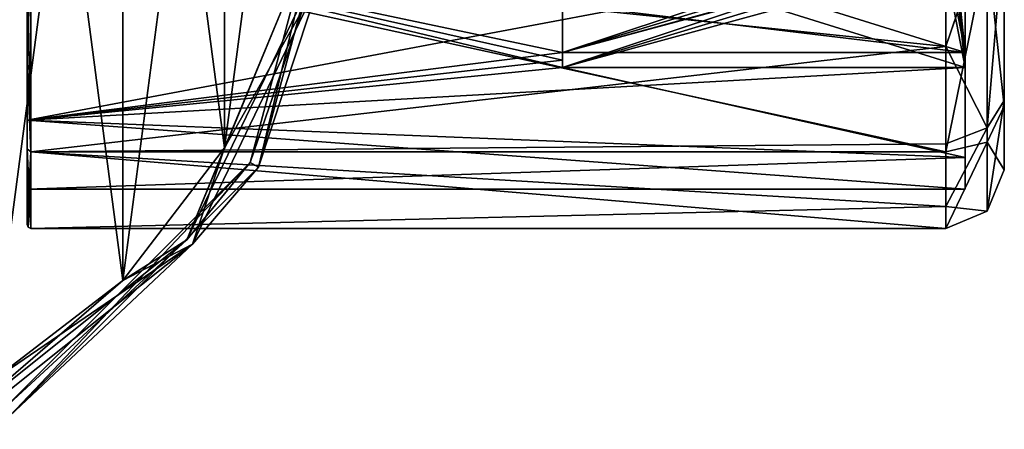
# Model space of a CAD drawing. Header units: millimetres. Extents: x -145 to 248, y -150 to 247.
# Tile 107 of 174: x 93 to 143, y -31 to -10. Entities that reach past the tile are written whole.
import ezdxf

# ---------------------------------------------------------------- set-up
doc = ezdxf.new("R2010")
doc.units = ezdxf.units.MM
doc.header["$LTSCALE"] = 65.185185
for name, color, linetype in [('1422', 7, 'CONTINUOUS'), ('1424', 7, 'CONTINUOUS'), ('1427', 7, 'CONTINUOUS'), ('1428', 7, 'CONTINUOUS'), ('1437', 7, 'CONTINUOUS'), ('453', 7, 'CONTINUOUS'), ('456', 7, 'CONTINUOUS'), ('462', 7, 'CONTINUOUS'), ('463', 7, 'CONTINUOUS'), ('464', 7, 'CONTINUOUS'), ('465', 7, 'CONTINUOUS'), ('466', 7, 'CONTINUOUS'), ('950', 7, 'CONTINUOUS'), ('954', 7, 'CONTINUOUS'), ('955', 7, 'CONTINUOUS'), ('956', 7, 'CONTINUOUS'), ('960', 7, 'CONTINUOUS'), ('967', 7, 'CONTINUOUS'), ('970', 7, 'CONTINUOUS'), ('971', 7, 'CONTINUOUS'), ('972', 7, 'CONTINUOUS'), ('973', 7, 'CONTINUOUS'), ('974', 7, 'CONTINUOUS'), ('985', 7, 'CONTINUOUS'), ('986', 7, 'CONTINUOUS')]:
    doc.layers.add(name, color=color, linetype=linetype)

msp = doc.modelspace()

# ---------------------------------------------------------------- linework, layer by layer
at = {"layer": '1422', "color": 7, "linetype": 'CONTINUOUS', "true_color": 0xe0f2ff}
for points in [[(93.25, -14.967, 10.874), (93.25, -5.717, 17.595), (120.65, -12.27, 13.845), (93.25, -14.967, 10.874)], [(120.65, -12.27, 13.845), (93.25, -5.717, 17.595), (120.65, -11.892, 14.172), (120.65, -12.27, 13.845)], [(120.65, -11.504, 14.488), (93.25, -5.717, 17.595), (141.25, -11.504, 14.488), (120.65, -11.504, 14.488)], [(93.25, -5.717, 17.595), (120.65, -11.504, 14.488), (120.65, -11.892, 14.172), (93.25, -5.717, 17.595)], [(141.25, -11.504, 14.488), (93.25, -5.717, 17.595), (141.25, -5.94, 17.52), (141.25, -11.504, 14.488)], [(141.25, -16.871, 7.591), (93.25, -14.967, 10.874), (120.65, -12.27, 13.845), (141.25, -16.871, 7.591)], [(141.25, -12.27, 13.845), (141.25, -16.871, 7.591), (120.65, -12.27, 13.845), (141.25, -12.27, 13.845)], [(141.25, -18.5), (93.25, -18.5), (93.25, -14.967, 10.874), (141.25, -18.5)], [(141.25, -18.5), (93.25, -14.967, 10.874), (141.25, -16.871, 7.591), (141.25, -18.5)]]:
    msp.add_3dface(points, dxfattribs=at)
at = {"layer": '1424', "color": 7, "linetype": 'CONTINUOUS', "true_color": 0xe0f2ff}
for points in [[(140.25, -11.191, 17.176), (140.25, -5, 19.881), (93.45, -6.335, 19.497), (140.25, -11.191, 17.176)], [(140.25, -11.191, 17.176), (93.45, -6.335, 19.497), (93.45, -16.585, 12.05), (140.25, -11.191, 17.176)], [(140.25, -16.167, 12.605), (140.25, -11.191, 17.176), (93.45, -16.585, 12.05), (140.25, -16.167, 12.605)], [(140.25, -19.387, 6.664), (140.25, -16.167, 12.605), (93.45, -16.585, 12.05), (140.25, -19.387, 6.664)], [(93.45, -20.5), (140.25, -19.387, 6.664), (93.45, -16.585, 12.05), (93.45, -20.5)], [(93.45, -20.5), (140.25, -20.5), (140.25, -19.387, 6.664), (93.45, -20.5)]]:
    msp.add_3dface(points, dxfattribs=at)
at = {"layer": '1427', "color": 7, "linetype": 'CONTINUOUS', "true_color": 0xe0f2ff}
for points in [[(141.25, -11.504, -14.488), (141.25, -5.876, -7.78), (141.25, -6.387, -13.375), (141.25, -11.504, -14.488)], [(141.25, -5.94, -17.52), (141.25, -11.504, -14.488), (141.25, -6.438, -15.47), (141.25, -5.94, -17.52)], [(141.25, -11.504, -14.488), (141.25, -6.387, -13.375), (141.25, -6.438, -15.47), (141.25, -11.504, -14.488)]]:
    msp.add_3dface(points, dxfattribs=at)
at = {"layer": '1428', "color": 7, "linetype": 'CONTINUOUS', "true_color": 0xe0f2ff}
msp.add_3dface([(141.25, -5.876, 7.78), (141.25, -11.504, 14.488), (141.25, -5.94, 17.52), (141.25, -5.876, 7.78)], dxfattribs=at)
at = {"layer": '1437', "color": 7, "linetype": 'CONTINUOUS', "true_color": 0xe0f2ff}
for points in [[(120.65, -5.071, 6.821), (120.65, -5.464, 6.511), (120.65, -12.27, 13.845), (120.65, -5.071, 6.821)], [(120.65, -5.071, 6.821), (120.65, -12.27, 13.845), (120.65, -11.892, 14.172), (120.65, -5.071, 6.821)], [(120.65, -11.504, 14.488), (120.65, -5.071, 6.821), (120.65, -11.892, 14.172), (120.65, -11.504, 14.488)], [(120.65, -5.464, 6.511), (120.65, -5.837, 6.179), (120.65, -12.27, 13.845), (120.65, -5.464, 6.511)]]:
    msp.add_3dface(points, dxfattribs=at)
at = {"layer": '453', "linetype": 'CONTINUOUS'}
for points in [[(109.25, 0, -81.5), (105.094, -17.375, -81.5), (104.661, -17.125, -81.5), (109.25, 0, -81.5)], [(109.75, 0, -81.5), (105.094, -17.375, -81.5), (109.25, 0, -81.5), (109.75, 0, -81.5)], [(104.661, -17.125, -81.5), (92.375, -30.094, -81.5), (92.125, -29.661, -81.5), (104.661, -17.125, -81.5)], [(105.094, -17.375, -81.5), (92.375, -30.094, -81.5), (104.661, -17.125, -81.5), (105.094, -17.375, -81.5)]]:
    msp.add_3dface(points, dxfattribs=at)
at = {"layer": '456', "linetype": 'CONTINUOUS'}
for points in [[(98.155, 23.16, -57), (91.371, -28.365, -57), (91.371, 28.365, -57), (98.155, 23.16, -57)], [(98.155, -23.16, -57), (91.371, -28.365, -57), (98.155, 23.16, -57), (98.155, -23.16, -57)], [(103.361, 16.377, -57), (98.155, -23.16, -57), (98.155, 23.16, -57), (103.361, 16.377, -57)], [(103.361, -16.377, -57), (98.155, -23.16, -57), (103.361, 16.377, -57), (103.361, -16.377, -57)], [(106.634, 8.477, -57), (103.361, -16.377, -57), (103.361, 16.377, -57), (106.634, 8.477, -57)], [(106.634, -8.477, -57), (103.361, -16.377, -57), (106.634, 8.477, -57), (106.634, -8.477, -57)]]:
    msp.add_3dface(points, dxfattribs=at)
at = {"layer": '462', "linetype": 'CONTINUOUS'}
for points in [[(98.155, 23.16, -56.5), (91.371, 28.365, -56.5), (98.155, -23.16, -56.5), (98.155, 23.16, -56.5)], [(98.155, -23.16, -56.5), (91.371, 28.365, -56.5), (91.371, -28.365, -56.5), (98.155, -23.16, -56.5)], [(103.361, 16.377, -56.5), (98.155, 23.16, -56.5), (103.361, -16.377, -56.5), (103.361, 16.377, -56.5)], [(103.361, -16.377, -56.5), (98.155, 23.16, -56.5), (98.155, -23.16, -56.5), (103.361, -16.377, -56.5)], [(106.634, -8.477, -56.5), (103.361, 16.377, -56.5), (103.361, -16.377, -56.5), (106.634, -8.477, -56.5)]]:
    msp.add_3dface(points, dxfattribs=at)
at = {"layer": '463', "linetype": 'CONTINUOUS'}
for points in [[(109.75, 0, -58.5), (108.308, -7.602, -57.086), (105.094, -17.375, -58.5), (109.75, 0, -58.5)], [(108.308, -7.602, -57.086), (103.361, -16.377, -56.5), (101.711, -21.301, -57.086), (108.308, -7.602, -57.086)], [(108.308, -7.602, -57.086), (101.711, -21.301, -57.086), (105.094, -17.375, -58.5), (108.308, -7.602, -57.086)], [(106.634, -8.477, -56.5), (103.361, -16.377, -56.5), (108.308, -7.602, -57.086), (106.634, -8.477, -56.5)], [(103.361, -16.377, -56.5), (98.155, -23.16, -56.5), (101.711, -21.301, -57.086), (103.361, -16.377, -56.5)], [(105.094, -17.375, -58.5), (101.711, -21.301, -57.086), (92.375, -30.094, -58.5), (105.094, -17.375, -58.5)], [(101.711, -21.301, -57.086), (91.371, -28.365, -56.5), (89.823, -30.781, -57.086), (101.711, -21.301, -57.086)], [(101.711, -21.301, -57.086), (89.823, -30.781, -57.086), (92.375, -30.094, -58.5), (101.711, -21.301, -57.086)], [(98.155, -23.16, -56.5), (91.371, -28.365, -56.5), (101.711, -21.301, -57.086), (98.155, -23.16, -56.5)]]:
    msp.add_3dface(points, dxfattribs=at)
at = {"layer": '464', "linetype": 'CONTINUOUS'}
for points in [[(105.094, -17.375, -81.5), (109.75, 0, -81.5), (105.094, -17.375, -58.5), (105.094, -17.375, -81.5)], [(109.75, 0, -81.5), (109.75, 0, -58.5), (105.094, -17.375, -58.5), (109.75, 0, -81.5)], [(92.375, -30.094, -81.5), (105.094, -17.375, -81.5), (92.375, -30.094, -58.5), (92.375, -30.094, -81.5)], [(105.094, -17.375, -81.5), (105.094, -17.375, -58.5), (92.375, -30.094, -58.5), (105.094, -17.375, -81.5)]]:
    msp.add_3dface(points, dxfattribs=at)
at = {"layer": '465', "linetype": 'CONTINUOUS'}
for points in [[(109.25, 0, -81.5), (104.661, -17.125, -81.5), (109.25, 0, -58.5), (109.25, 0, -81.5)], [(109.25, 0, -58.5), (104.661, -17.125, -81.5), (104.661, -17.125, -58.5), (109.25, 0, -58.5)], [(104.661, -17.125, -81.5), (92.125, -29.661, -81.5), (104.661, -17.125, -58.5), (104.661, -17.125, -81.5)], [(104.661, -17.125, -58.5), (92.125, -29.661, -81.5), (92.125, -29.661, -58.5), (104.661, -17.125, -58.5)]]:
    msp.add_3dface(points, dxfattribs=at)
at = {"layer": '466', "linetype": 'CONTINUOUS'}
for points in [[(109.25, 0, -58.5), (104.661, -17.125, -58.5), (107.963, -7.524, -57.439), (109.25, 0, -58.5)], [(106.634, -8.477, -57), (107.963, -7.524, -57.439), (101.434, -21.081, -57.439), (106.634, -8.477, -57)], [(107.963, -7.524, -57.439), (104.661, -17.125, -58.5), (101.434, -21.081, -57.439), (107.963, -7.524, -57.439)], [(103.361, -16.377, -57), (106.634, -8.477, -57), (101.434, -21.081, -57.439), (103.361, -16.377, -57)], [(98.155, -23.16, -57), (103.361, -16.377, -57), (101.434, -21.081, -57.439), (98.155, -23.16, -57)], [(104.661, -17.125, -58.5), (92.125, -29.661, -58.5), (101.434, -21.081, -57.439), (104.661, -17.125, -58.5)], [(98.155, -23.16, -57), (101.434, -21.081, -57.439), (89.67, -30.462, -57.439), (98.155, -23.16, -57)], [(101.434, -21.081, -57.439), (92.125, -29.661, -58.5), (89.67, -30.462, -57.439), (101.434, -21.081, -57.439)], [(91.371, -28.365, -57), (98.155, -23.16, -57), (89.67, -30.462, -57.439), (91.371, -28.365, -57)]]:
    msp.add_3dface(points, dxfattribs=at)
at = {"layer": '950', "color": 7, "linetype": 'CONTINUOUS', "true_color": 0xe0f2ff}
for points in [[(93.25, -14.967, -10.874), (141.25, -5.94, -17.52), (93.25, -5.717, -17.595), (93.25, -14.967, -10.874)], [(120.65, -11.504, -14.488), (141.25, -5.94, -17.52), (93.25, -14.967, -10.874), (120.65, -11.504, -14.488)], [(141.25, -11.504, -14.488), (141.25, -5.94, -17.52), (120.65, -11.504, -14.488), (141.25, -11.504, -14.488)], [(120.65, -11.892, -14.172), (120.65, -11.504, -14.488), (93.25, -14.967, -10.874), (120.65, -11.892, -14.172)], [(120.65, -12.27, -13.845), (120.65, -11.892, -14.172), (93.25, -14.967, -10.874), (120.65, -12.27, -13.845)], [(141.25, -12.27, -13.845), (120.65, -12.27, -13.845), (93.25, -14.967, -10.874), (141.25, -12.27, -13.845)], [(141.25, -16.871, -7.591), (141.25, -12.27, -13.845), (93.25, -14.967, -10.874), (141.25, -16.871, -7.591)], [(93.25, -18.5), (141.25, -16.871, -7.591), (93.25, -14.967, -10.874), (93.25, -18.5)], [(141.25, -18.5), (141.25, -16.871, -7.591), (93.25, -18.5), (141.25, -18.5)]]:
    msp.add_3dface(points, dxfattribs=at)
at = {"layer": '954', "color": 7, "linetype": 'CONTINUOUS', "true_color": 0xe0f2ff}
for points in [[(143.25, -5, 14.5), (143.25, -5, 16.771), (143.25, -13.955, 10.56), (143.25, -5, 14.5)], [(143.25, -5, 14.5), (143.25, -13.955, 10.56), (143.25, -5.233, 5.232), (143.25, -5, 14.5)], [(143.25, -13.955, 10.56), (143.25, -7.4), (143.25, -5.233, 5.232), (143.25, -13.955, 10.56)], [(143.25, -14.243, -10.168), (143.25, -5.454, -16.628), (143.25, -13.955, 10.56), (143.25, -14.243, -10.168)], [(143.25, -13.955, 10.56), (143.25, -5.454, -16.628), (143.25, -7.4), (143.25, -13.955, 10.56)], [(143.25, -17.498, 0.244), (143.25, -14.243, -10.168), (143.25, -13.955, 10.56), (143.25, -17.498, 0.244)]]:
    msp.add_3dface(points, dxfattribs=at)
at = {"layer": '955', "color": 7, "linetype": 'CONTINUOUS', "true_color": 0xe0f2ff}
for points in [[(93.45, -16.585, -12.05), (93.45, -6.335, -19.497), (140.25, -16.585, -12.05), (93.45, -16.585, -12.05)], [(140.25, -16.585, -12.05), (93.45, -6.335, -19.497), (140.25, -6.335, -19.497), (140.25, -16.585, -12.05)], [(93.45, -20.5), (93.45, -16.585, -12.05), (140.25, -20.5), (93.45, -20.5)], [(140.25, -20.5), (93.45, -16.585, -12.05), (140.25, -16.585, -12.05), (140.25, -20.5)]]:
    msp.add_3dface(points, dxfattribs=at)
at = {"layer": '956', "color": 7, "linetype": 'CONTINUOUS', "true_color": 0xe0f2ff}
for points in [[(93.25, -14.967, -10.874), (93.25, -5.717, -17.595), (93.25, -16.427, -11.927), (93.25, -14.967, -10.874)], [(93.25, -16.427, -11.927), (93.25, -5.717, -17.595), (93.25, -11.936, -16.42), (93.25, -16.427, -11.927)], [(93.25, -11.936, -16.42), (93.25, -5.717, -17.595), (93.25, -6.275, -19.306), (93.25, -11.936, -16.42)], [(93.25, -11.936, 16.42), (93.25, -6.275, 19.306), (93.25, -5.717, 17.595), (93.25, -11.936, 16.42)], [(93.25, -14.967, 10.874), (93.25, -11.936, 16.42), (93.25, -5.717, 17.595), (93.25, -14.967, 10.874)], [(93.25, -16.427, 11.927), (93.25, -11.936, 16.42), (93.25, -14.967, 10.874), (93.25, -16.427, 11.927)], [(93.25, -18.5), (93.25, -14.967, -10.874), (93.25, -20.3), (93.25, -18.5)], [(93.25, -18.5), (93.25, -16.427, 11.927), (93.25, -14.967, 10.874), (93.25, -18.5)], [(93.25, -20.3), (93.25, -14.967, -10.874), (93.25, -16.427, -11.927), (93.25, -20.3)], [(93.25, -16.427, 11.927), (93.25, -18.5), (93.25, -20.3), (93.25, -16.427, 11.927)]]:
    msp.add_3dface(points, dxfattribs=at)
at = {"layer": '960', "color": 7, "linetype": 'CONTINUOUS', "true_color": 0xe0f2ff}
for points in [[(142.35, -5, 18.995), (140.25, -5, 19.881), (140.25, -11.191, 17.176), (142.35, -5, 18.995)], [(142.371, -5, 18.974), (142.35, -5, 18.995), (140.25, -11.191, 17.176), (142.371, -5, 18.974)], [(142.371, -15.353, 12.218), (142.371, -5, 18.974), (140.25, -11.191, 17.176), (142.371, -15.353, 12.218)], [(143.25, -13.955, 10.56), (143.25, -5, 16.771), (142.371, -15.353, 12.218), (143.25, -13.955, 10.56)], [(143.25, -5, 16.771), (142.371, -5, 18.974), (142.371, -15.353, 12.218), (143.25, -5, 16.771)], [(143.25, -5.454, -16.628), (143.25, -14.243, -10.168), (142.371, -6.18, -18.623), (143.25, -5.454, -16.628)], [(140.25, -16.585, -12.05), (140.25, -6.335, -19.497), (142.371, -6.18, -18.623), (140.25, -16.585, -12.05)], [(142.371, -16.088, -11.233), (140.25, -16.585, -12.05), (142.371, -6.18, -18.623), (142.371, -16.088, -11.233)], [(143.25, -14.243, -10.168), (142.371, -16.088, -11.233), (142.371, -6.18, -18.623), (143.25, -14.243, -10.168)], [(140.25, -16.167, 12.605), (142.371, -15.353, 12.218), (140.25, -11.191, 17.176), (140.25, -16.167, 12.605)], [(143.25, -17.498, 0.244), (143.25, -13.955, 10.56), (142.371, -19.612, 0.614), (143.25, -17.498, 0.244)], [(143.25, -13.955, 10.56), (142.371, -15.353, 12.218), (142.371, -19.612, 0.614), (143.25, -13.955, 10.56)], [(143.25, -14.243, -10.168), (143.25, -17.498, 0.244), (142.371, -16.088, -11.233), (143.25, -14.243, -10.168)], [(142.371, -19.612, 0.614), (142.371, -15.353, 12.218), (140.25, -19.387, 6.664), (142.371, -19.612, 0.614)], [(140.25, -19.387, 6.664), (142.371, -15.353, 12.218), (140.25, -16.167, 12.605), (140.25, -19.387, 6.664)], [(140.25, -20.5), (140.25, -16.585, -12.05), (142.371, -16.088, -11.233), (140.25, -20.5)], [(142.371, -19.612, 0.614), (140.25, -20.5), (142.371, -16.088, -11.233), (142.371, -19.612, 0.614)], [(143.25, -17.498, 0.244), (142.371, -19.612, 0.614), (142.371, -16.088, -11.233), (143.25, -17.498, 0.244)], [(140.25, -20.5), (142.371, -19.612, 0.614), (140.25, -19.387, 6.664), (140.25, -20.5)]]:
    msp.add_3dface(points, dxfattribs=at)
at = {"layer": '967', "color": 7, "linetype": 'CONTINUOUS', "true_color": 0xe0f2ff}
for points in [[(141.25, -12.27, -13.845), (141.25, -16.871, -7.591), (141.25, -6.642, -7.138), (141.25, -12.27, -13.845)], [(141.25, -16.871, -7.591), (141.25, -18.5), (141.25, -6.642, -7.138), (141.25, -16.871, -7.591)], [(141.25, -6.642, -7.138), (141.25, -18.5), (141.25, -9.387, -2.636), (141.25, -6.642, -7.138)], [(141.25, -6.642, 7.138), (141.25, -9.387, 2.636), (141.25, -16.871, 7.591), (141.25, -6.642, 7.138)], [(141.25, -12.27, 13.845), (141.25, -6.642, 7.138), (141.25, -16.871, 7.591), (141.25, -12.27, 13.845)], [(141.25, -9.387, -2.636), (141.25, -18.5), (141.25, -9.387, 2.636), (141.25, -9.387, -2.636)], [(141.25, -9.387, 2.636), (141.25, -18.5), (141.25, -16.871, 7.591), (141.25, -9.387, 2.636)]]:
    msp.add_3dface(points, dxfattribs=at)
at = {"layer": '970', "color": 7, "linetype": 'CONTINUOUS', "true_color": 0xe0f2ff}
for points in [[(120.65, -11.504, -14.488), (120.65, -12.27, -13.845), (120.65, -5.071, -6.821), (120.65, -11.504, -14.488)], [(120.65, -12.27, -13.845), (120.65, -5.464, -6.511), (120.65, -5.071, -6.821), (120.65, -12.27, -13.845)], [(120.65, -12.27, -13.845), (120.65, -5.837, -6.179), (120.65, -5.464, -6.511), (120.65, -12.27, -13.845)], [(120.65, -11.504, -14.488), (120.65, -11.892, -14.172), (120.65, -12.27, -13.845), (120.65, -11.504, -14.488)]]:
    msp.add_3dface(points, dxfattribs=at)
at = {"layer": '971', "color": 7, "linetype": 'CONTINUOUS', "true_color": 0xe0f2ff}
for points in [[(120.65, -11.504, -14.488), (120.65, -5.071, -6.821), (140, -5.071, -6.821), (120.65, -11.504, -14.488)], [(120.65, -11.504, -14.488), (140, -5.071, -6.821), (140.616, -5.468, -7.294), (120.65, -11.504, -14.488)], [(141.25, -5.876, -7.78), (120.65, -11.504, -14.488), (140.616, -5.468, -7.294), (141.25, -5.876, -7.78)], [(141.25, -11.504, -14.488), (120.65, -11.504, -14.488), (141.25, -5.876, -7.78), (141.25, -11.504, -14.488)]]:
    msp.add_3dface(points, dxfattribs=at)
at = {"layer": '972', "color": 7, "linetype": 'CONTINUOUS', "true_color": 0xe0f2ff}
for points in [[(120.65, -12.27, -13.845), (141.25, -12.27, -13.845), (120.65, -5.837, -6.179), (120.65, -12.27, -13.845)], [(141.25, -12.27, -13.845), (140, -5.837, -6.179), (120.65, -5.837, -6.179), (141.25, -12.27, -13.845)], [(140, -5.837, -6.179), (141.25, -12.27, -13.845), (140.615, -6.234, -6.651), (140, -5.837, -6.179)], [(141.25, -12.27, -13.845), (141.25, -6.642, -7.138), (140.615, -6.234, -6.651), (141.25, -12.27, -13.845)]]:
    msp.add_3dface(points, dxfattribs=at)
at = {"layer": '973', "color": 7, "linetype": 'CONTINUOUS', "true_color": 0xe0f2ff}
for points in [[(120.65, -5.837, 6.179), (140, -5.837, 6.179), (120.65, -12.27, 13.845), (120.65, -5.837, 6.179)], [(120.65, -12.27, 13.845), (140, -5.837, 6.179), (140.616, -6.234, 6.651), (120.65, -12.27, 13.845)], [(141.25, -6.642, 7.138), (120.65, -12.27, 13.845), (140.616, -6.234, 6.651), (141.25, -6.642, 7.138)], [(141.25, -6.642, 7.138), (141.25, -12.27, 13.845), (120.65, -12.27, 13.845), (141.25, -6.642, 7.138)]]:
    msp.add_3dface(points, dxfattribs=at)
at = {"layer": '974', "color": 7, "linetype": 'CONTINUOUS', "true_color": 0xe0f2ff}
for points in [[(140, -5.071, 6.821), (120.65, -5.071, 6.821), (141.25, -11.504, 14.488), (140, -5.071, 6.821)], [(120.65, -5.071, 6.821), (120.65, -11.504, 14.488), (141.25, -11.504, 14.488), (120.65, -5.071, 6.821)], [(140.615, -5.467, 7.294), (140, -5.071, 6.821), (141.25, -11.504, 14.488), (140.615, -5.467, 7.294)], [(141.25, -5.876, 7.78), (140.615, -5.467, 7.294), (141.25, -11.504, 14.488), (141.25, -5.876, 7.78)]]:
    msp.add_3dface(points, dxfattribs=at)
at = {"layer": '985', "color": 7, "linetype": 'CONTINUOUS', "true_color": 0xe0f2ff}
for points in [[(93.25, -6.275, 19.306), (93.25, -11.936, 16.42), (93.45, -6.335, 19.497), (93.25, -6.275, 19.306)], [(93.45, -6.335, 19.497), (93.25, -11.936, 16.42), (93.45, -16.585, 12.05), (93.45, -6.335, 19.497)], [(93.25, -11.936, 16.42), (93.25, -16.427, 11.927), (93.45, -16.585, 12.05), (93.25, -11.936, 16.42)], [(93.25, -16.427, 11.927), (93.25, -20.3), (93.45, -16.585, 12.05), (93.25, -16.427, 11.927)], [(93.45, -16.585, 12.05), (93.25, -20.3), (93.309, -20.441), (93.45, -16.585, 12.05)], [(93.45, -20.5), (93.45, -16.585, 12.05), (93.309, -20.441), (93.45, -20.5)]]:
    msp.add_3dface(points, dxfattribs=at)
at = {"layer": '986', "color": 7, "linetype": 'CONTINUOUS', "true_color": 0xe0f2ff}
for points in [[(93.45, -6.335, -19.497), (93.45, -16.585, -12.05), (93.25, -6.275, -19.306), (93.45, -6.335, -19.497)], [(93.45, -16.585, -12.05), (93.25, -11.936, -16.42), (93.25, -6.275, -19.306), (93.45, -16.585, -12.05)], [(93.45, -16.585, -12.05), (93.25, -16.427, -11.927), (93.25, -11.936, -16.42), (93.45, -16.585, -12.05)], [(93.45, -16.585, -12.05), (93.45, -20.5), (93.25, -16.427, -11.927), (93.45, -16.585, -12.05)], [(93.25, -16.427, -11.927), (93.45, -20.5), (93.309, -20.441), (93.25, -16.427, -11.927)], [(93.25, -20.3), (93.25, -16.427, -11.927), (93.309, -20.441), (93.25, -20.3)]]:
    msp.add_3dface(points, dxfattribs=at)

doc.saveas('drawing.dxf')
